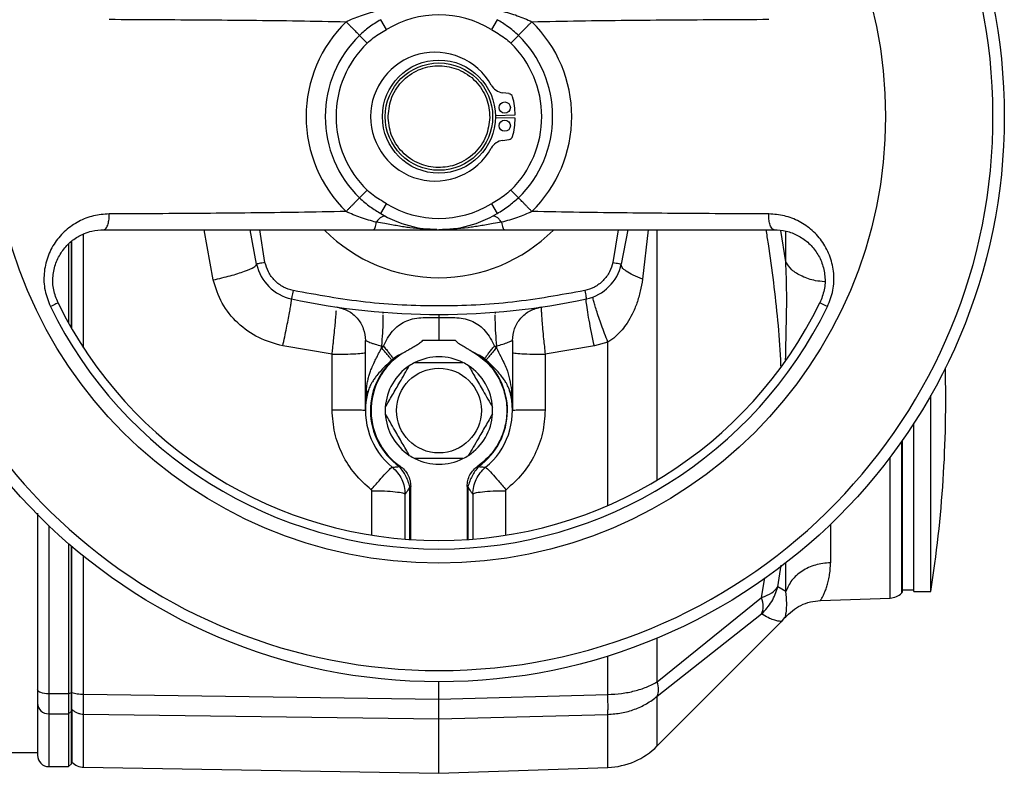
# Model space of a CAD drawing. Header units: millimetres. Extents: x 708 to 6010, y 131 to 3804.
# Tile 49 of 54: x 5726 to 5900, y 2527 to 2660. Entities that reach past the tile are written whole.
import ezdxf

# ---------------------------------------------------------------- set-up
doc = ezdxf.new("R2010")
doc.units = ezdxf.units.MM

msp = doc.modelspace()

# ---------------------------------------------------------------- linework, layer by layer
at = {"color": 7, "linetype": 'Continuous', "lineweight": 25}
for p, q in [((5790.57, 2658.15), (5789.54, 2659.86)), ((5810.12, 2659.86), (5809.1, 2658.15)), ((5787.11, 2655.72), (5785.77, 2657.08)), ((5813.89, 2657.08), (5812.55, 2655.72)), ((5812.24, 2646.78), (5811.09, 2646.93)), ((5809.83, 2642.94), (5813.33, 2643.01)), ((5813.33, 2642.41), (5809.83, 2642.49)), ((5811.09, 2638.5), (5812.24, 2638.65)), ((5785.77, 2628.34), (5787.11, 2629.71)), ((5812.55, 2629.71), (5813.89, 2628.34)), ((5789.54, 2625.57), (5790.57, 2627.28)), ((5809.1, 2627.28), (5810.12, 2625.57)), ((5767.59, 2616.62), (5766.45, 2622.69)), ((5833.22, 2622.69), (5832.08, 2616.62)), ((5734.33, 2620.19), (5734.33, 2606.18)), ((5734.83, 2605.3), (5734.83, 2620.66)), ((5789.84, 2608.11), (5789.88, 2607.89)), ((5809.82, 2608.11), (5809.78, 2607.89)), ((5780.94, 2600.66), (5772.21, 2602.14)), ((5786.83, 2590.71), (5786.83, 2603.1)), ((5789.67, 2602.13), (5790.03, 2602.11)), ((5789.67, 2601.81), (5789.67, 2602.13)), ((5789.67, 2601.81), (5790.03, 2602.11)), ((5796.98, 2603.14), (5799.83, 2603.14)), ((5799.83, 2603.14), (5802.69, 2603.14)), ((5809.64, 2602.11), (5809.99, 2602.13)), ((5809.99, 2601.81), (5809.64, 2602.11)), ((5809.99, 2602.13), (5809.99, 2601.81)), ((5812.83, 2603.1), (5812.83, 2590.71)), ((5827.32, 2602.14), (5818.62, 2600.67)), ((5829.71, 2602.82), (5827.32, 2602.14)), ((5780.94, 2590.79), (5780.94, 2600.66)), ((5792.7, 2600.52), (5791.77, 2599.89)), ((5792.7, 2600.52), (5793.96, 2601.18)), ((5805.7, 2601.18), (5806.96, 2600.52)), ((5807.9, 2599.89), (5806.96, 2600.52)), ((5818.62, 2600.67), (5818.62, 2590.79)), ((5791.49, 2599.64), (5791.77, 2599.89)), ((5807.9, 2599.89), (5808.18, 2599.64)), ((5786.83, 2590.71), (5787, 2594.31)), ((5812.67, 2594.31), (5812.54, 2593.46)), ((5812.83, 2590.71), (5812.67, 2594.31)), ((5886.83, 2592.71), (5886.83, 2593.41)), ((5886.83, 2558.71), (5886.83, 2592.71)), ((5883.83, 2558.71), (5883.83, 2588.46)), ((5881.83, 2558.61), (5881.83, 2585.48)), ((5792.85, 2580.8), (5792.96, 2580.88)), ((5806.71, 2580.88), (5806.81, 2580.8)), ((5793.83, 2567.95), (5793.83, 2575.89)), ((5794.83, 2577.28), (5794.71, 2577.22)), ((5794.83, 2567.88), (5794.83, 2577.28)), ((5804.95, 2577.22), (5804.83, 2577.28)), ((5804.83, 2577.28), (5804.83, 2567.88)), ((5805.83, 2575.89), (5805.83, 2567.95)), ((5734.33, 2567.15), (5734.33, 2540.6)), ((5734.83, 2540.77), (5734.83, 2566.72)), ((5861.17, 2558.67), (5859.8, 2559.53)), ((5881.68, 2558.45), (5881.83, 2558.61)), ((5881.83, 2558.96), (5883.83, 2558.96)), ((5883.83, 2558.71), (5886.83, 2558.71)), ((5838.45, 2542.72), (5856.91, 2557.64)), ((5867.3, 2557.1), (5879.62, 2557.53)), ((5838.45, 2540.18), (5856.91, 2554.73)), ((5838.45, 2531.37), (5860.45, 2553.37)), ((5860.43, 2553.35), (5861, 2554.09)), ((5799.83, 2539.66), (5799.83, 2542.71)), ((5734.33, 2540.6), (5730.83, 2540.6)), ((5730.83, 2540.6), (5730.83, 2537.06)), ((5734.83, 2540.77), (5734.33, 2540.6)), ((5734.33, 2540.6), (5734.33, 2537.06)), ((5734.83, 2540.87), (5734.9, 2540.85)), ((5734.83, 2537.53), (5734.83, 2540.77)), ((5736.99, 2540.53), (5799.83, 2539.66)), ((5799.83, 2539.66), (5829.71, 2540.49)), ((5734.33, 2537.06), (5734.83, 2537.53)), ((5734.83, 2537.89), (5734.9, 2537.83)), ((5734.83, 2537.89), (5734.9, 2537.83)), ((5734.83, 2528.21), (5734.83, 2537.53)), ((5730.83, 2537.06), (5734.33, 2537.06)), ((5734.33, 2537.06), (5734.33, 2527.71)), ((5736.99, 2536.99), (5799.83, 2536.14)), ((5736.99, 2527.62), (5736.99, 2536.99)), ((5799.83, 2536.14), (5829.71, 2536.95)), ((5720.83, 2530.21), (5728.83, 2530.21)), ((5730.83, 2527.71), (5734.33, 2527.71)), ((5734.33, 2527.71), (5734.83, 2528.21)), ((5734.83, 2528.59), (5734.9, 2528.52)), ((5736.99, 2527.62), (5799.83, 2526.53)), ((5799.83, 2526.53), (5829.71, 2527.57))]:
    msp.add_line(p, q, dxfattribs=at)
at = {"color": 8, "linetype": 'Continuous', "lineweight": 25}
for p, q in [((5736.99, 2601.78), (5736.99, 2622)), ((5759.9, 2613.83), (5758.31, 2622.71)), ((5769.05, 2616.93), (5768.13, 2622.71)), ((5831.53, 2622.71), (5830.61, 2616.93)), ((5836.82, 2622.71), (5835.85, 2613.96)), ((5838.45, 2578.42), (5838.45, 2622.74)), ((5861.17, 2617.05), (5860.32, 2622.57)), ((5861.17, 2617.05), (5861.17, 2622.5)), ((5829.71, 2573.92), (5829.71, 2602.82)), ((5881.68, 2558.45), (5881.68, 2585.26)), ((5879.62, 2557.53), (5879.62, 2582.44)), ((5787.94, 2568.66), (5787.94, 2576.53)), ((5794.71, 2567.89), (5794.71, 2577.22)), ((5804.95, 2577.22), (5804.95, 2567.89)), ((5811.62, 2576.53), (5811.62, 2568.65)), ((5869.08, 2570.57), (5869.08, 2563.79)), ((5730.83, 2570.33), (5730.83, 2540.6)), ((5734.9, 2540.85), (5734.9, 2566.66)), ((5736.99, 2540.53), (5736.99, 2564.93)), ((5861.17, 2558.67), (5861.17, 2563.73)), ((5859.8, 2559.53), (5860.39, 2563.36)), ((5856.91, 2557.64), (5857.46, 2561.13)), ((5838.45, 2542.72), (5838.45, 2550.47)), ((5829.71, 2540.49), (5829.71, 2547.28)), ((5838.45, 2531.37), (5838.45, 2540.18)), ((5730.83, 2537.06), (5730.83, 2527.71)), ((5829.71, 2527.57), (5829.71, 2536.95))]:
    msp.add_line(p, q, dxfattribs=at)
at = {"color": 7, "linetype": 'Continuous', "lineweight": 25, "flags": 128}
for points in [[(5769.05, 2616.93), (5768.77, 2616.87), (5768.49, 2616.81), (5768.24, 2616.76), (5768.02, 2616.71), (5767.83, 2616.67), (5767.7, 2616.65), (5767.61, 2616.63), (5767.59, 2616.62)], [(5830.61, 2616.93), (5830.9, 2616.87), (5831.17, 2616.81), (5831.43, 2616.76), (5831.65, 2616.71), (5831.83, 2616.67), (5831.97, 2616.65), (5832.05, 2616.63), (5832.08, 2616.62)], [(5774.05, 2611.93), (5773.99, 2611.65), (5773.93, 2611.37), (5773.88, 2611.12), (5773.83, 2610.9), (5773.79, 2610.72), (5773.76, 2610.58), (5773.75, 2610.5), (5773.74, 2610.47)], [(5825.61, 2611.93), (5825.67, 2611.65), (5825.73, 2611.37), (5825.79, 2611.12), (5825.83, 2610.9), (5825.87, 2610.72), (5825.9, 2610.58), (5825.92, 2610.5), (5825.92, 2610.47)], [(5732.46, 2609.76), (5732.44, 2609.75), (5732.37, 2609.71), (5732.25, 2609.66), (5732.09, 2609.58), (5731.89, 2609.48), (5731.66, 2609.37), (5731.39, 2609.24), (5731.11, 2609.1)], [(5868.56, 2609.1), (5868.27, 2609.24), (5868.01, 2609.37), (5867.77, 2609.48), (5867.57, 2609.58), (5867.41, 2609.66), (5867.3, 2609.71), (5867.23, 2609.75), (5867.2, 2609.76)], [(5730.83, 2540.6), (5730.44, 2540.61), (5730.07, 2540.65), (5729.72, 2540.72), (5729.42, 2540.8), (5729.17, 2540.91), (5728.98, 2541.03), (5728.87, 2541.16), (5728.83, 2541.29)]]:
    msp.add_lwpolyline(points, dxfattribs=at)
at = {"color": 7, "linetype": 'Continuous', "lineweight": 25}
for centre, radius in [((5799.83, 2642.71), 100), ((5799.83, 2642.71), 79), ((5799.83, 2642.71), 10), ((5799.83, 2642.71), 9.5), ((5811.47, 2644.31), 1), ((5811.47, 2641.11), 1), ((5799.83, 2590.71), 7.5)]:
    msp.add_circle(centre, radius, dxfattribs=at)
for centre, radius, start, end in [((5799.83, 2642.71), 98, 270, 176.3389), ((5799.83, 2642.71), 23.49, 134.3778, 225.6222), ((5799.83, 2642.71), 18, 59.0269, 120.9731), ((5799.83, 2642.71), 23.49, 314.3778, 45.6222), ((5799.83, 2642.71), 20.11, 134.3778, 225.6222), ((5799.83, 2642.71), 20.11, 314.3778, 45.6222), ((5799.83, 2642.71), 18.19, 134.3778, 225.6222), ((5799.83, 2642.71), 18.19, 314.3778, 45.6222), ((5799.14, 2642.71), 11.4, 29.246, 330.754), ((5811.44, 2649.6), 2.7, 209.246, 262.5), ((5812.14, 2646.03), 0.75, 15.0893, 82.5), ((5799.83, 2642.71), 13.5, 1.2733, 15.0893), ((5799.83, 2642.71), 13.5, 344.9107, 358.7267), ((5811.44, 2635.82), 2.7, 97.5, 150.754), ((5812.14, 2639.4), 0.75, 277.5, 344.9107), ((5799.83, 2642.71), 98, 183.6611, 270), ((5799.83, 2642.71), 18, 239.0269, 300.9731), ((5799.83, 2642.71), 20, 239.0269, 300.9731), ((5799.83, 2642.71), 28.5, 224.9141, 315.101), ((5775.41, 2618.29), 8, 192.0485, 257.9515), ((5824.25, 2618.29), 8, 282.0485, 347.9515), ((5799.83, 2642.71), 76.51, 206.0652, 333.9348), ((5799.83, 2642.71), 75, 206.0652, 333.9348), ((5799.83, 2732.71), 125, 257.9515, 282.0485), ((5799.83, 2590.71), 12.12, 126.015, 234.8376), ((5799.83, 2590.71), 12, 119.2847, 235.0574), ((5799.83, 2590.71), 9.5, 63.4746, 116.5254), ((5799.83, 2590.71), 12.12, 305.1624, 53.985), ((5799.83, 2590.71), 9.5, 123.4746, 176.5254), ((5799.83, 2590.71), 9.5, 116.5254, 123.4746), ((5799.83, 2590.71), 9.5, 56.5254, 63.4746), ((5799.83, 2590.71), 9.5, 3.4746, 56.5254), ((5669.48, 2592.71), 220, 351.1096, 1.4432), ((5799.83, 2590.71), 13, 167.8046, 230.5491), ((5799.83, 2590.71), 13, 309.4509, 12.1954), ((5799.83, 2590.71), 9.5, 176.5254, 183.4746), ((5799.83, 2590.71), 9.5, 183.4746, 236.5254), ((5799.83, 2590.71), 9.5, 303.4746, 356.5254), ((5799.83, 2590.71), 9.5, 356.5254, 3.4746), ((5799.83, 2590.71), 9.5, 236.5254, 243.4746), ((5799.83, 2590.71), 9.5, 296.5254, 303.4746), ((5799.83, 2590.71), 9.5, 243.4746, 296.5254), ((5879.52, 2560.53), 3, 272, 316), ((5730.77, 2539), 1.94, 181.9008, 271.7824), ((5829.26, 2540.56), 13, 272, 315), ((5730.83, 2529.71), 2, 180, 270), ((5737.04, 2530.62), 3, 224.5154, 269.0249)]:
    msp.add_arc(centre, radius, start, end, dxfattribs=at)
for points, knots in [([(5783.4, 2659.51), (5784.25, 2659.88), (5786.02, 2660.67), (5787.82, 2661.15), (5788.75, 2661.4)], [0, 0, 0, 0, 0.479999, 1, 1, 1, 1]), ([(5810.91, 2661.4), (5811.84, 2661.15), (5813.64, 2660.67), (5815.41, 2659.89), (5816.26, 2659.51)], [0, 0, 0, 0, 0.517755, 1, 1, 1, 1]), ([(5741.5, 2659.93), (5744.31, 2659.92), (5749.93, 2659.89), (5758.27, 2659.84), (5766.61, 2659.77), (5774.92, 2659.67), (5780.59, 2659.56), (5783.4, 2659.51)], [0, 0, 0, 0, 0.203448, 0.406084, 0.601199, 0.802061, 1, 1, 1, 1]), ([(5783.4, 2659.51), (5783.52, 2659.39), (5783.75, 2659.15), (5784.12, 2658.77), (5784.49, 2658.4), (5784.84, 2658.04), (5785.16, 2657.71), (5785.43, 2657.44), (5785.64, 2657.22), (5785.73, 2657.13), (5785.77, 2657.08)], [0, 0, 0, 0, 0.125007, 0.250006, 0.375004, 0.499997, 0.625005, 0.75, 0.875001, 1, 1, 1, 1]), ([(5789.54, 2659.86), (5789.19, 2659.65), (5788.49, 2659.22), (5787.2, 2658.35), (5786.33, 2657.58), (5785.77, 2657.08)], [0, 0, 0, 0, 0.263614, 0.527313, 1, 1, 1, 1]), ([(5813.89, 2657.08), (5813.59, 2657.37), (5812.98, 2657.93), (5811.72, 2658.87), (5810.75, 2659.48), (5810.12, 2659.86)], [0, 0, 0, 0, 0.2644279, 0.5286945, 1, 1, 1, 1]), ([(5813.89, 2657.08), (5813.94, 2657.13), (5814.02, 2657.22), (5814.24, 2657.44), (5814.51, 2657.71), (5814.83, 2658.04), (5815.18, 2658.4), (5815.54, 2658.77), (5815.91, 2659.15), (5816.15, 2659.39), (5816.26, 2659.51)], [0, 0, 0, 0, 0.124997, 0.250002, 0.374998, 0.500002, 0.624995, 0.749993, 0.874992, 1, 1, 1, 1]), ([(5816.26, 2659.51), (5819.08, 2659.56), (5824.75, 2659.67), (5833.05, 2659.77), (5841.39, 2659.84), (5849.73, 2659.89), (5855.35, 2659.92), (5858.17, 2659.93)], [0, 0, 0, 0, 0.19784, 0.39869, 0.593832, 0.79651, 1, 1, 1, 1]), ([(5787.11, 2655.72), (5787.47, 2656.03), (5788.19, 2656.66), (5789.38, 2657.43), (5790.17, 2657.91), (5790.57, 2658.15)], [0, 0, 0, 0, 0.341468, 0.670299, 1, 1, 1, 1]), ([(5809.1, 2658.15), (5809.51, 2657.9), (5810.31, 2657.41), (5811.5, 2656.64), (5812.2, 2656.02), (5812.55, 2655.72)], [0, 0, 0, 0, 0.340603, 0.668895, 1, 1, 1, 1]), ([(5790.83, 2642.86), (5790.97, 2643.99), (5791.19, 2645.73), (5792.34, 2647.81), (5793.53, 2649.23), (5794.99, 2650.37), (5797.1, 2651.43), (5799.98, 2651.93), (5802.85, 2651.33), (5804.92, 2650.21), (5806.35, 2649.02), (5807.48, 2647.56), (5808.57, 2645.45), (5808.73, 2643.7), (5808.83, 2642.57)], [0, 0, 0, 0, 0.11973, 0.184181, 0.250001, 0.315821, 0.380271, 0.5, 0.619727, 0.684179, 0.75, 0.815818, 0.880272, 1, 1, 1, 1]), ([(5808.83, 2642.57), (5808.69, 2641.44), (5808.48, 2639.7), (5807.32, 2637.62), (5806.14, 2636.2), (5804.68, 2635.06), (5802.56, 2634), (5799.68, 2633.5), (5796.82, 2634.1), (5794.74, 2635.22), (5793.32, 2636.41), (5792.18, 2637.87), (5791.09, 2639.98), (5790.93, 2641.73), (5790.83, 2642.86)], [0, 0, 0, 0, 0.119728, 0.18418, 0.25, 0.315819, 0.380271, 0.5, 0.619728, 0.68418, 0.75, 0.81582, 0.880273, 1, 1, 1, 1]), ([(5785.77, 2628.34), (5785.73, 2628.3), (5785.64, 2628.21), (5785.43, 2627.99), (5785.16, 2627.72), (5784.84, 2627.39), (5784.49, 2627.03), (5784.12, 2626.66), (5783.75, 2626.28), (5783.52, 2626.04), (5783.4, 2625.92)], [0, 0, 0, 0, 0.124999, 0.25, 0.374995, 0.500003, 0.624996, 0.749993, 0.875002, 1, 1, 1, 1]), ([(5785.77, 2628.34), (5786.08, 2628.06), (5786.69, 2627.49), (5787.95, 2626.56), (5788.92, 2625.95), (5789.54, 2625.57)], [0, 0, 0, 0, 0.264436, 0.528695, 1, 1, 1, 1]), ([(5790.57, 2627.28), (5790.16, 2627.53), (5789.35, 2628.02), (5788.16, 2628.79), (5787.46, 2629.4), (5787.11, 2629.71)], [0, 0, 0, 0, 0.340601, 0.668897, 1, 1, 1, 1]), ([(5812.55, 2629.71), (5812.19, 2629.39), (5811.48, 2628.77), (5810.29, 2628), (5809.49, 2627.52), (5809.1, 2627.28)], [0, 0, 0, 0, 0.341484, 0.670309, 1, 1, 1, 1]), ([(5810.12, 2625.57), (5810.47, 2625.78), (5811.17, 2626.21), (5812.46, 2627.08), (5813.33, 2627.85), (5813.89, 2628.34)], [0, 0, 0, 0, 0.263614, 0.527317, 1, 1, 1, 1]), ([(5816.26, 2625.92), (5816.15, 2626.04), (5815.91, 2626.28), (5815.54, 2626.66), (5815.18, 2627.03), (5814.83, 2627.39), (5814.51, 2627.72), (5814.24, 2627.99), (5814.02, 2628.21), (5813.94, 2628.3), (5813.89, 2628.34)], [0, 0, 0, 0, 0.124998, 0.250007, 0.375005, 0.499998, 0.625003, 0.749998, 0.875003, 1, 1, 1, 1]), ([(5741.5, 2625.5), (5740.56, 2625.43), (5738.7, 2625.29), (5736.08, 2624.25), (5733.75, 2622.66), (5731.85, 2620.51), (5730.51, 2617.9), (5729.88, 2614.99), (5729.99, 2611.93), (5730.73, 2610.04), (5731.11, 2609.1)], [0, 0, 0, 0, 0.125083, 0.250171, 0.374937, 0.499951, 0.625112, 0.750232, 0.875226, 1, 1, 1, 1]), ([(5740.54, 2622.71), (5740.7, 2622.77), (5741, 2622.88), (5741.32, 2623.64), (5741.5, 2624.56), (5741.5, 2625.18), (5741.5, 2625.5)], [0, 0, 0, 0, 0.279566, 0.559126, 0.779562, 1, 1, 1, 1]), ([(5783.4, 2625.92), (5780.59, 2625.87), (5774.92, 2625.76), (5766.61, 2625.66), (5758.27, 2625.59), (5749.93, 2625.53), (5744.31, 2625.51), (5741.5, 2625.5)], [0, 0, 0, 0, 0.19784, 0.39869, 0.593832, 0.796509, 1, 1, 1, 1]), ([(5788.75, 2624.03), (5787.82, 2624.28), (5786.02, 2624.76), (5784.26, 2625.54), (5783.4, 2625.92)], [0, 0, 0, 0, 0.517755, 1, 1, 1, 1]), ([(5790.44, 2625.06), (5790.33, 2625.09), (5790.11, 2625.15), (5789.68, 2624.97), (5789.2, 2624.6), (5788.9, 2624.22), (5788.75, 2624.03)], [0, 0, 0, 0, 0.250001, 0.500002, 0.750001, 1, 1, 1, 1]), ([(5810.91, 2624.03), (5810.76, 2624.22), (5810.46, 2624.6), (5809.99, 2624.97), (5809.55, 2625.15), (5809.34, 2625.09), (5809.23, 2625.06)], [0, 0, 0, 0, 0.249994, 0.499998, 0.749999, 1, 1, 1, 1]), ([(5816.26, 2625.92), (5815.41, 2625.54), (5813.64, 2624.76), (5811.85, 2624.28), (5810.91, 2624.03)], [0, 0, 0, 0, 0.479999, 1, 1, 1, 1]), ([(5858.17, 2625.5), (5855.35, 2625.51), (5849.73, 2625.53), (5841.39, 2625.59), (5833.06, 2625.66), (5824.75, 2625.76), (5819.08, 2625.87), (5816.26, 2625.92)], [0, 0, 0, 0, 0.2034477, 0.4060836, 0.6011987, 0.8020612, 1, 1, 1, 1]), ([(5868.56, 2609.1), (5868.93, 2610.05), (5869.68, 2611.95), (5869.78, 2615.01), (5869.15, 2617.91), (5867.81, 2620.51), (5865.91, 2622.66), (5863.58, 2624.25), (5860.96, 2625.29), (5859.1, 2625.43), (5858.17, 2625.5)], [0, 0, 0, 0, 0.12579, 0.250554, 0.375274, 0.500404, 0.62521, 0.749921, 0.875154, 1, 1, 1, 1]), ([(5859.12, 2622.71), (5858.97, 2622.77), (5858.67, 2622.88), (5858.34, 2623.64), (5858.17, 2624.56), (5858.17, 2625.18), (5858.17, 2625.5)], [0, 0, 0, 0, 0.279566, 0.559125, 0.779561, 1, 1, 1, 1]), ([(5788.24, 2622.71), (5788.29, 2622.73), (5788.39, 2622.77), (5788.54, 2623.05), (5788.66, 2623.46), (5788.72, 2623.84), (5788.75, 2624.03)], [0, 0, 0, 0, 0.249997, 0.499994, 0.750003, 1, 1, 1, 1]), ([(5810.91, 2624.03), (5810.42, 2623.96), (5809.54, 2623.82), (5808.27, 2623.58), (5807.13, 2623.38), (5806.04, 2623.2), (5803.62, 2622.86), (5801.55, 2622.78), (5799.83, 2622.71)], [0, 0, 0, 0, 0.135509, 0.244232, 0.345854, 0.44366, 0.538866, 1, 1, 1, 1]), ([(5810.91, 2624.03), (5810.94, 2623.84), (5811, 2623.46), (5811.12, 2623.05), (5811.27, 2622.77), (5811.37, 2622.73), (5811.43, 2622.71)], [0, 0, 0, 0, 0.249997, 0.500005, 0.750002, 1, 1, 1, 1]), ([(5732.46, 2609.76), (5732.16, 2610.52), (5731.55, 2612.05), (5731.48, 2614.52), (5732, 2616.84), (5733.07, 2618.89), (5734.56, 2620.55), (5735.99, 2621.53), (5737.29, 2622.13), (5738.66, 2622.59), (5739.83, 2622.67), (5740.54, 2622.71)], [0, 0, 0, 0, 0.123447, 0.250796, 0.375639, 0.500334, 0.625642, 0.750387, 0.797184, 0.875399, 1, 1, 1, 1]), ([(5740.54, 2622.71), (5743.25, 2622.71), (5748.58, 2622.71), (5756.44, 2622.71), (5764.36, 2622.71), (5772.22, 2622.71), (5780.22, 2622.71), (5785.54, 2622.71), (5788.24, 2622.71)], [0, 0, 0, 0, 0.172253, 0.340106, 0.499856, 0.674947, 0.835507, 1, 1, 1, 1]), ([(5788.24, 2622.71), (5789.23, 2622.71), (5791.23, 2622.71), (5795.16, 2622.71), (5797.97, 2622.71), (5799.83, 2622.71)], [0, 0, 0, 0, 0.248732, 0.500383, 1, 1, 1, 1]), ([(5799.83, 2622.71), (5801.7, 2622.71), (5804.5, 2622.71), (5808.43, 2622.71), (5810.43, 2622.71), (5811.43, 2622.71)], [0, 0, 0, 0, 0.499625, 0.750643, 1, 1, 1, 1]), ([(5811.43, 2622.71), (5814.12, 2622.71), (5819.44, 2622.71), (5827.44, 2622.71), (5835.3, 2622.71), (5843.23, 2622.71), (5851.09, 2622.71), (5856.42, 2622.71), (5859.12, 2622.71)], [0, 0, 0, 0, 0.1644834, 0.3250433, 0.5001449, 0.6598855, 0.8277415, 1, 1, 1, 1]), ([(5859.12, 2622.71), (5859.84, 2622.66), (5861.28, 2622.56), (5863.31, 2621.77), (5865.12, 2620.55), (5866.61, 2618.88), (5867.67, 2616.83), (5868.19, 2614.5), (5868.11, 2612.04), (5867.5, 2610.51), (5867.2, 2609.76)], [0, 0, 0, 0, 0.125165, 0.250154, 0.374897, 0.500024, 0.625197, 0.750295, 0.877069, 1, 1, 1, 1]), ([(5759.9, 2613.83), (5760.93, 2614.07), (5763, 2614.54), (5765.56, 2615.35), (5767.32, 2616.11), (5767.5, 2616.45), (5767.59, 2616.62)], [0, 0, 0, 0, 0.249999, 0.499999, 0.75, 1, 1, 1, 1]), ([(5774.05, 2611.93), (5773.47, 2612.11), (5772.27, 2612.47), (5770.75, 2613.64), (5769.59, 2615.15), (5769.23, 2616.35), (5769.05, 2616.93)], [0, 0, 0, 0, 0.2447602, 0.5000054, 0.7552449, 1, 1, 1, 1]), ([(5830.61, 2616.93), (5830.44, 2616.35), (5830.08, 2615.15), (5828.91, 2613.64), (5827.4, 2612.47), (5826.2, 2612.11), (5825.61, 2611.93)], [0, 0, 0, 0, 0.2447549, 0.4999944, 0.7552362, 1, 1, 1, 1]), ([(5835.85, 2613.96), (5835.27, 2614.19), (5834.12, 2614.64), (5832.9, 2615.35), (5832.13, 2616.04), (5832.09, 2616.43), (5832.08, 2616.62)], [0, 0, 0, 0, 0.25, 0.500002, 0.750002, 1, 1, 1, 1]), ([(5772.21, 2602.14), (5770.75, 2602.56), (5767.85, 2603.39), (5764.15, 2606.07), (5761.26, 2609.58), (5760.35, 2612.42), (5759.9, 2613.83)], [0, 0, 0, 0, 0.251258, 0.502271, 0.752321, 1, 1, 1, 1]), ([(5835.85, 2613.96), (5835.73, 2613.25), (5835.49, 2611.81), (5834.88, 2609.74), (5834.09, 2607.85), (5833.19, 2606.27), (5832.21, 2604.93), (5831.11, 2603.76), (5830.18, 2603.13), (5829.71, 2602.82)], [0, 0, 0, 0, 0.16543, 0.333228, 0.497056, 0.637238, 0.749974, 0.875441, 1, 1, 1, 1]), ([(5825.61, 2611.93), (5821.36, 2611.16), (5812.84, 2609.61), (5799.83, 2609.02), (5786.82, 2609.61), (5778.3, 2611.16), (5774.05, 2611.93)], [0, 0, 0, 0, 0.2493075, 0.5, 0.7506925, 1, 1, 1, 1]), ([(5829.71, 2602.82), (5829.52, 2603.32), (5829.13, 2604.33), (5828.59, 2605.82), (5828.1, 2607.2), (5827.69, 2608.42), (5827.38, 2609.43), (5827.17, 2610.2), (5827.07, 2610.7), (5827.11, 2610.78), (5827.12, 2610.82)], [0, 0, 0, 0, 0.124737, 0.249992, 0.375064, 0.5, 0.624937, 0.750007, 0.875263, 1, 1, 1, 1]), ([(5772.21, 2602.14), (5772.32, 2602.68), (5772.55, 2603.74), (5772.87, 2605.3), (5773.16, 2606.74), (5773.4, 2608.02), (5773.58, 2609.07), (5773.71, 2609.86), (5773.77, 2610.36), (5773.75, 2610.43), (5773.74, 2610.47)], [0, 0, 0, 0, 0.1248888, 0.2502942, 0.375491, 0.5006155, 0.6258754, 0.7509048, 0.875452, 1, 1, 1, 1]), ([(5781.7, 2609.04), (5782.4, 2608.86), (5783.79, 2608.51), (5785.46, 2607.1), (5786.61, 2605.24), (5786.76, 2603.81), (5786.83, 2603.1)], [0, 0, 0, 0, 0.250001, 0.499999, 0.750002, 1, 1, 1, 1]), ([(5812.83, 2603.1), (5812.91, 2603.81), (5813.05, 2605.24), (5814.21, 2607.1), (5815.88, 2608.51), (5817.27, 2608.86), (5817.96, 2609.04)], [0, 0, 0, 0, 0.249998, 0.500003, 0.749999, 1, 1, 1, 1]), ([(5827.32, 2602.14), (5827.15, 2602.94), (5826.81, 2604.52), (5826.38, 2606.75), (5826.05, 2608.69), (5825.85, 2610.15), (5825.9, 2610.36), (5825.92, 2610.47)], [0, 0, 0, 0, 0.186655, 0.373638, 0.560318, 0.780235, 1, 1, 1, 1]), ([(5790.03, 2602.11), (5790.26, 2602.59), (5790.73, 2603.55), (5791.62, 2604.79), (5792.64, 2605.79), (5793.81, 2606.5), (5795.14, 2606.95), (5797.13, 2607.24), (5798.75, 2607.19), (5799.83, 2607.16)], [0, 0, 0, 0, 0.124941, 0.250117, 0.375356, 0.500542, 0.625719, 0.750862, 1, 1, 1, 1]), ([(5799.83, 2607.71), (5799.83, 2607.68), (5799.83, 2607.62), (5799.83, 2607.29), (5799.83, 2607.16)], [0, 0, 0, 0, 0.605091, 1, 1, 1, 1]), ([(5799.83, 2607.16), (5800.91, 2607.19), (5802.54, 2607.24), (5804.52, 2606.95), (5805.86, 2606.5), (5807.03, 2605.79), (5808.05, 2604.79), (5808.94, 2603.55), (5809.4, 2602.59), (5809.64, 2602.11)], [0, 0, 0, 0, 0.249137, 0.374281, 0.499459, 0.624644, 0.749883, 0.875059, 1, 1, 1, 1]), ([(5799.83, 2607.16), (5799.83, 2606.95), (5799.83, 2606.54), (5799.83, 2605.56), (5799.83, 2604.41), (5799.83, 2603.58), (5799.83, 2603.14)], [0, 0, 0, 0, 0.253972, 0.500021, 0.734732, 1, 1, 1, 1]), ([(5786.83, 2603.1), (5786.87, 2603.08), (5786.95, 2603.05), (5787.48, 2602.82), (5787.94, 2602.65), (5788.25, 2602.54), (5788.75, 2602.38), (5789.28, 2602.24), (5789.67, 2602.13)], [0, 0, 0, 0, 0.235185, 0.47895, 0.619318, 0.645385, 0.736073, 1, 1, 1, 1]), ([(5790.03, 2602.11), (5790.2, 2601.9), (5790.53, 2601.49), (5791, 2600.9), (5791.42, 2600.35), (5791.65, 2600.04), (5791.77, 2599.89)], [0, 0, 0, 0, 0.250007, 0.500007, 0.750009, 1, 1, 1, 1]), ([(5793.96, 2601.18), (5794.14, 2601.29), (5794.56, 2601.53), (5795.15, 2601.87), (5795.78, 2602.24), (5796.4, 2602.61), (5796.79, 2602.96), (5796.98, 2603.14)], [0, 0, 0, 0, 0.174393, 0.401987, 0.570566, 0.782378, 1, 1, 1, 1]), ([(5802.69, 2603.14), (5802.93, 2602.92), (5803.42, 2602.49), (5804.25, 2602.03), (5805, 2601.59), (5805.48, 2601.31), (5805.7, 2601.18)], [0, 0, 0, 0, 0.275006, 0.539628, 0.787142, 1, 1, 1, 1]), ([(5807.9, 2599.89), (5808.01, 2600.04), (5808.24, 2600.35), (5808.67, 2600.9), (5809.14, 2601.49), (5809.47, 2601.9), (5809.64, 2602.11)], [0, 0, 0, 0, 0.249991, 0.499998, 0.749993, 1, 1, 1, 1]), ([(5809.99, 2602.13), (5810.38, 2602.24), (5810.96, 2602.39), (5811.46, 2602.56), (5811.77, 2602.67), (5812.19, 2602.83), (5812.71, 2603.05), (5812.79, 2603.08), (5812.83, 2603.1)], [0, 0, 0, 0, 0.263929, 0.380607, 0.393813, 0.521046, 0.764813, 1, 1, 1, 1]), ([(5780.94, 2600.66), (5781.71, 2600.67), (5783.26, 2600.68), (5785.21, 2600.75), (5786.57, 2600.86), (5786.74, 2600.94), (5786.83, 2600.98)], [0, 0, 0, 0, 0.249998, 0.499998, 0.750001, 1, 1, 1, 1]), ([(5787, 2594.31), (5787.03, 2594.58), (5787.09, 2595.15), (5787.23, 2595.98), (5787.42, 2596.77), (5787.66, 2597.53), (5787.88, 2598.08), (5788.04, 2598.46), (5788.14, 2598.68), (5788.25, 2598.93), (5788.46, 2599.38), (5788.77, 2600), (5789.21, 2600.87), (5789.51, 2601.47), (5789.67, 2601.81)], [0, 0, 0, 0, 0.104454, 0.215015, 0.318397, 0.41673, 0.519312, 0.543924, 0.573495, 0.60803, 0.647532, 0.758366, 0.862867, 1, 1, 1, 1]), ([(5791.49, 2599.64), (5791.37, 2599.79), (5791.13, 2600.09), (5790.68, 2600.63), (5790.2, 2601.2), (5789.85, 2601.61), (5789.67, 2601.81)], [0, 0, 0, 0, 0.24942, 0.499989, 0.750569, 1, 1, 1, 1]), ([(5805.7, 2601.18), (5806.55, 2600.62), (5808.24, 2599.5), (5810.14, 2597.09), (5811.41, 2594.32), (5811.94, 2591.31), (5811.71, 2588.26), (5810.72, 2585.38), (5809.06, 2582.8), (5807.49, 2581.52), (5806.71, 2580.88)], [0, 0, 0, 0, 0.124999, 0.249999, 0.374998, 0.499998, 0.625, 0.749999, 0.874999, 1, 1, 1, 1]), ([(5809.99, 2601.81), (5809.82, 2601.61), (5809.47, 2601.2), (5808.98, 2600.63), (5808.53, 2600.09), (5808.3, 2599.79), (5808.18, 2599.64)], [0, 0, 0, 0, 0.2494317, 0.5000128, 0.7505836, 1, 1, 1, 1]), ([(5809.99, 2601.81), (5810.24, 2601.3), (5810.86, 2600.06), (5812.11, 2597.66), (5812.45, 2595.6), (5812.67, 2594.31)], [0, 0, 0, 0, 0.205835, 0.500627, 1, 1, 1, 1]), ([(5812.83, 2600.98), (5812.92, 2600.94), (5813.09, 2600.86), (5814.42, 2600.76), (5816.33, 2600.68), (5817.86, 2600.67), (5818.62, 2600.67)], [0, 0, 0, 0, 0.25, 0.5, 0.749999, 1, 1, 1, 1]), ([(5791.49, 2599.64), (5791.1, 2599.28), (5790.38, 2598.61), (5789.44, 2597.63), (5788.85, 2596.92), (5788.48, 2596.43), (5788.27, 2596.13), (5788.08, 2595.83), (5787.88, 2595.49), (5787.62, 2595), (5787.34, 2594.32), (5787.2, 2593.75), (5787.13, 2593.46)], [0, 0, 0, 0, 0.199124, 0.367431, 0.512654, 0.557444, 0.60592, 0.65812, 0.701026, 0.76559, 0.882746, 1, 1, 1, 1]), ([(5790.35, 2591.29), (5790.76, 2592.01), (5791.61, 2593.47), (5793.05, 2595.96), (5794.03, 2597.67), (5794.59, 2598.64)], [0, 0, 0, 0, 0.297441, 0.60182, 1, 1, 1, 1]), ([(5795.59, 2599.21), (5796.42, 2599.21), (5798.1, 2599.21), (5800.99, 2599.21), (5802.96, 2599.21), (5804.07, 2599.21)], [0, 0, 0, 0, 0.29744, 0.601821, 1, 1, 1, 1]), ([(5805.07, 2598.64), (5805.49, 2597.92), (5806.33, 2596.46), (5807.77, 2593.97), (5808.76, 2592.26), (5809.31, 2591.29)], [0, 0, 0, 0, 0.297441, 0.60182, 1, 1, 1, 1]), ([(5812.54, 2593.46), (5812.52, 2593.55), (5812.47, 2593.75), (5812.39, 2594.05), (5812.29, 2594.36), (5812.1, 2594.86), (5811.81, 2595.47), (5811.37, 2596.17), (5810.69, 2597.1), (5809.64, 2598.28), (5808.66, 2599.19), (5808.18, 2599.64)], [0, 0, 0, 0, 0.037895, 0.079587, 0.125083, 0.168754, 0.298337, 0.397784, 0.500474, 0.750324, 1, 1, 1, 1]), ([(5787, 2594.31), (5787.06, 2594.16), (5787.17, 2593.87), (5787.14, 2593.6), (5787.13, 2593.46)], [0, 0, 0, 0, 0.5000041, 1, 1, 1, 1]), ([(5786.83, 2590.71), (5786.74, 2590.72), (5786.57, 2590.74), (5785.21, 2590.77), (5783.26, 2590.79), (5781.71, 2590.79), (5780.94, 2590.79)], [0, 0, 0, 0, 0.2500005, 0.5000019, 0.7500021, 1, 1, 1, 1]), ([(5787.86, 2576.68), (5786.86, 2577.58), (5784.84, 2579.39), (5782.67, 2582.86), (5781.21, 2586.71), (5781.03, 2589.43), (5780.94, 2590.79)], [0, 0, 0, 0, 0.249098, 0.498799, 0.749153, 1, 1, 1, 1]), ([(5794.59, 2582.79), (5794.18, 2583.51), (5793.34, 2584.97), (5791.89, 2587.46), (5790.91, 2589.17), (5790.35, 2590.14)], [0, 0, 0, 0, 0.297437, 0.601824, 1, 1, 1, 1]), ([(5809.31, 2590.14), (5808.9, 2589.42), (5808.06, 2587.96), (5806.62, 2585.47), (5805.63, 2583.76), (5805.07, 2582.79)], [0, 0, 0, 0, 0.297437, 0.601824, 1, 1, 1, 1]), ([(5818.62, 2590.79), (5818.53, 2589.43), (5818.35, 2586.71), (5816.89, 2582.87), (5814.72, 2579.4), (5812.7, 2577.59), (5811.7, 2576.68)], [0, 0, 0, 0, 0.250688, 0.500968, 0.750718, 1, 1, 1, 1]), ([(5818.62, 2590.79), (5817.86, 2590.79), (5816.33, 2590.79), (5814.42, 2590.77), (5813.09, 2590.74), (5812.92, 2590.72), (5812.83, 2590.71)], [0, 0, 0, 0, 0.250001, 0.500001, 0.75, 1, 1, 1, 1]), ([(5804.07, 2582.21), (5803.24, 2582.21), (5801.56, 2582.21), (5798.68, 2582.21), (5796.71, 2582.21), (5795.59, 2582.21)], [0, 0, 0, 0, 0.29744, 0.601821, 1, 1, 1, 1]), ([(5787.86, 2576.68), (5788.33, 2577.24), (5789.27, 2578.35), (5790.47, 2579.68), (5791.33, 2580.57), (5791.49, 2580.64), (5791.57, 2580.68)], [0, 0, 0, 0, 0.250265, 0.500528, 0.750791, 1, 1, 1, 1]), ([(5791.57, 2580.68), (5791.6, 2580.68), (5791.64, 2580.68), (5791.93, 2580.72), (5792.33, 2580.75), (5792.67, 2580.79), (5792.85, 2580.8)], [0, 0, 0, 0, 0.277046, 0.502279, 0.745208, 1, 1, 1, 1]), ([(5791.57, 2580.68), (5791.91, 2580.36), (5792.57, 2579.74), (5793.28, 2578.55), (5793.75, 2577.26), (5793.8, 2576.34), (5793.83, 2575.89)], [0, 0, 0, 0, 0.25, 0.500004, 0.75, 1, 1, 1, 1]), ([(5794.71, 2577.22), (5794.5, 2577.87), (5794.08, 2579.17), (5793.26, 2580.26), (5792.85, 2580.8)], [0, 0, 0, 0, 0.500007, 1, 1, 1, 1]), ([(5792.96, 2580.88), (5793.23, 2580.66), (5793.79, 2580.22), (5794.39, 2579.34), (5794.77, 2578.34), (5794.81, 2577.64), (5794.83, 2577.28)], [0, 0, 0, 0, 0.249485, 0.499637, 0.74904, 1, 1, 1, 1]), ([(5804.83, 2577.28), (5804.85, 2577.64), (5804.9, 2578.34), (5805.28, 2579.34), (5805.88, 2580.22), (5806.43, 2580.66), (5806.71, 2580.88)], [0, 0, 0, 0, 0.249473, 0.499637, 0.749037, 1, 1, 1, 1]), ([(5806.81, 2580.8), (5806.4, 2580.26), (5805.58, 2579.17), (5805.16, 2577.87), (5804.95, 2577.22)], [0, 0, 0, 0, 0.499993, 1, 1, 1, 1]), ([(5805.83, 2575.89), (5805.86, 2576.34), (5805.92, 2577.26), (5806.39, 2578.55), (5807.09, 2579.74), (5807.76, 2580.36), (5808.09, 2580.68)], [0, 0, 0, 0, 0.249999, 0.499997, 0.75, 1, 1, 1, 1]), ([(5806.81, 2580.8), (5806.99, 2580.79), (5807.34, 2580.75), (5807.75, 2580.71), (5808.03, 2580.68), (5808.07, 2580.68), (5808.09, 2580.68)], [0, 0, 0, 0, 0.255919, 0.499967, 0.750513, 1, 1, 1, 1]), ([(5808.09, 2580.68), (5808.16, 2580.63), (5808.31, 2580.55), (5809.14, 2579.66), (5810.3, 2578.34), (5811.23, 2577.23), (5811.7, 2576.68)], [0, 0, 0, 0, 0.24922, 0.499478, 0.74974, 1, 1, 1, 1]), ([(5787.86, 2576.68), (5787.87, 2576.67), (5787.9, 2576.65), (5787.92, 2576.61), (5787.93, 2576.57), (5787.94, 2576.55), (5787.94, 2576.53)], [0, 0, 0, 0, 0.2587904, 0.5029944, 0.7456101, 1, 1, 1, 1]), ([(5787.94, 2576.53), (5788.71, 2576.52), (5790.26, 2576.5), (5792.21, 2576.35), (5793.57, 2576.14), (5793.74, 2575.97), (5793.83, 2575.89)], [0, 0, 0, 0, 0.249998, 0.499999, 0.749999, 1, 1, 1, 1]), ([(5794.71, 2577.22), (5794.58, 2577.02), (5794.34, 2576.64), (5794.06, 2576.22), (5793.87, 2575.94), (5793.84, 2575.91), (5793.83, 2575.89)], [0, 0, 0, 0, 0.298334, 0.557684, 0.787211, 1, 1, 1, 1]), ([(5805.83, 2575.89), (5805.82, 2575.91), (5805.8, 2575.94), (5805.61, 2576.22), (5805.32, 2576.64), (5805.08, 2577.02), (5804.95, 2577.22)], [0, 0, 0, 0, 0.212796, 0.442331, 0.701674, 1, 1, 1, 1]), ([(5805.83, 2575.89), (5805.92, 2575.97), (5806.09, 2576.14), (5807.42, 2576.35), (5809.33, 2576.5), (5810.86, 2576.52), (5811.62, 2576.53)], [0, 0, 0, 0, 0.25, 0.499999, 0.749999, 1, 1, 1, 1]), ([(5811.62, 2576.53), (5811.62, 2576.55), (5811.63, 2576.57), (5811.64, 2576.62), (5811.66, 2576.65), (5811.68, 2576.67), (5811.7, 2576.68)], [0, 0, 0, 0, 0.254788, 0.49737, 0.741406, 1, 1, 1, 1]), ([(5728.83, 2572.53), (5728.83, 2570.55), (5728.83, 2564.22), (5728.83, 2553.72), (5728.83, 2545.43), (5728.83, 2541.29)], [0, 0, 0, 0, 0.185876, 0.59374, 1, 1, 1, 1]), ([(5869.08, 2563.79), (5868.18, 2563.7), (5866.38, 2563.51), (5864.01, 2562.37), (5862.11, 2560.75), (5861.48, 2559.36), (5861.17, 2558.67)], [0, 0, 0, 0, 0.250001, 0.5, 0.75, 1, 1, 1, 1]), ([(5867.3, 2557.1), (5867.31, 2557.12), (5867.33, 2557.14), (5867.46, 2557.36), (5867.65, 2557.7), (5867.9, 2558.18), (5868.17, 2558.81), (5868.45, 2559.57), (5868.7, 2560.45), (5868.91, 2561.45), (5869.05, 2562.55), (5869.07, 2563.38), (5869.08, 2563.79)], [0, 0, 0, 0, 0.099419, 0.198963, 0.296845, 0.398516, 0.500118, 0.601946, 0.703606, 0.802039, 0.900991, 1, 1, 1, 1]), ([(5856.91, 2557.64), (5857.56, 2557.9), (5858.87, 2558.42), (5859.49, 2559.15), (5859.8, 2559.53)], [0, 0, 0, 0, 0.494265, 1, 1, 1, 1]), ([(5856.91, 2554.73), (5857.56, 2555.43), (5858.87, 2556.86), (5859.49, 2558.63), (5859.8, 2559.53)], [0, 0, 0, 0, 0.494235, 1, 1, 1, 1]), ([(5856.91, 2554.73), (5857.04, 2555.13), (5857.32, 2555.93), (5857.04, 2557.07), (5856.91, 2557.64)], [0, 0, 0, 0, 0.500004, 1, 1, 1, 1]), ([(5861.07, 2554.04), (5861.48, 2554.48), (5862.29, 2555.35), (5863.83, 2556.29), (5865.52, 2556.93), (5866.71, 2557.05), (5867.3, 2557.1)], [0, 0, 0, 0, 0.25, 0.5, 0.750003, 1, 1, 1, 1]), ([(5860.45, 2553.37), (5860.41, 2553.37), (5860.34, 2553.38), (5859.81, 2553.45), (5859.05, 2553.65), (5858.07, 2554.02), (5857.3, 2554.49), (5856.91, 2554.73)], [0, 0, 0, 0, 0.198666, 0.394666, 0.592261, 0.790887, 1, 1, 1, 1]), ([(5829.71, 2540.49), (5830.52, 2540.53), (5832.14, 2540.61), (5834.45, 2541.07), (5836.62, 2541.75), (5837.84, 2542.39), (5838.45, 2542.72)], [0, 0, 0, 0, 0.246197, 0.495522, 0.743213, 1, 1, 1, 1]), ([(5838.45, 2540.18), (5838.55, 2540.53), (5838.76, 2541.25), (5838.55, 2542.23), (5838.45, 2542.72)], [0, 0, 0, 0, 0.499992, 1, 1, 1, 1]), ([(5728.83, 2541.29), (5728.83, 2541.03), (5728.83, 2540.51), (5728.83, 2539.84), (5728.83, 2539.28), (5728.83, 2539.05), (5728.83, 2538.93)], [0, 0, 0, 0, 0.247092, 0.500005, 0.752922, 1, 1, 1, 1]), ([(5734.83, 2538.49), (5734.83, 2538.6), (5734.83, 2538.85), (5734.83, 2539.39), (5734.83, 2540.08), (5734.83, 2540.61), (5734.83, 2540.87)], [0, 0, 0, 0, 0.1753707, 0.4394936, 0.7155786, 1, 1, 1, 1]), ([(5734.9, 2540.85), (5735.05, 2540.8), (5735.33, 2540.71), (5735.85, 2540.61), (5736.41, 2540.55), (5736.8, 2540.53), (5736.99, 2540.53)], [0, 0, 0, 0, 0.250002, 0.500003, 0.75, 1, 1, 1, 1]), ([(5734.9, 2537.83), (5734.9, 2537.98), (5734.9, 2538.27), (5734.9, 2538.98), (5734.9, 2539.84), (5734.9, 2540.51), (5734.9, 2540.85)], [0, 0, 0, 0, 0.250072, 0.5, 0.749911, 1, 1, 1, 1]), ([(5736.99, 2536.99), (5736.99, 2537.16), (5736.98, 2537.51), (5736.98, 2538.34), (5736.98, 2539.35), (5736.99, 2540.14), (5736.99, 2540.53)], [0, 0, 0, 0, 0.249337, 0.499996, 0.750665, 1, 1, 1, 1]), ([(5799.83, 2536.14), (5799.83, 2536.32), (5799.84, 2536.67), (5799.84, 2537.49), (5799.84, 2538.49), (5799.83, 2539.27), (5799.83, 2539.66)], [0, 0, 0, 0, 0.249345, 0.499994, 0.750645, 1, 1, 1, 1]), ([(5829.71, 2536.95), (5829.72, 2537.12), (5829.73, 2537.47), (5829.74, 2538.3), (5829.73, 2539.31), (5829.72, 2540.09), (5829.71, 2540.49)], [0, 0, 0, 0, 0.249336, 0.499995, 0.750661, 1, 1, 1, 1]), ([(5829.71, 2536.95), (5830.52, 2537.01), (5832.14, 2537.13), (5834.45, 2537.8), (5836.62, 2538.78), (5837.84, 2539.71), (5838.45, 2540.18)], [0, 0, 0, 0, 0.246199, 0.495523, 0.743217, 1, 1, 1, 1]), ([(5728.83, 2538.93), (5728.83, 2537.54), (5728.83, 2534.72), (5728.83, 2531.9), (5728.83, 2530.05), (5728.83, 2529.83), (5728.83, 2529.71)], [0, 0, 0, 0, 0.246553, 0.4960372, 0.7475145, 1, 1, 1, 1]), ([(5734.9, 2537.83), (5735.05, 2537.7), (5735.33, 2537.46), (5735.85, 2537.2), (5736.41, 2537.03), (5736.8, 2537), (5736.99, 2536.99)], [0, 0, 0, 0, 0.249998, 0.499997, 0.749997, 1, 1, 1, 1]), ([(5734.9, 2537.83), (5734.9, 2536.4), (5734.9, 2533.54), (5734.9, 2530.7), (5734.9, 2528.86), (5734.9, 2528.63), (5734.9, 2528.52)], [0, 0, 0, 0, 0.2499997, 0.5, 0.75, 1, 1, 1, 1]), ([(5734.9, 2528.52), (5734.9, 2528.63), (5734.9, 2528.86), (5734.9, 2530.7), (5734.9, 2533.54), (5734.9, 2536.4), (5734.9, 2537.83)], [0, 0, 0, 0, 0.25, 0.5, 0.75, 1, 1, 1, 1]), ([(5799.83, 2526.53), (5799.83, 2526.64), (5799.83, 2526.88), (5799.83, 2528.78), (5799.83, 2531.71), (5799.83, 2534.67), (5799.83, 2536.14)], [0, 0, 0, 0, 0.25, 0.5, 0.75, 1, 1, 1, 1])]:
    msp.add_open_spline(points, degree=3, knots=knots, dxfattribs=at)
at = {"color": 8, "linetype": 'Continuous', "lineweight": 25}
for points, knots in [([(5799.44, 2622.74), (5797.86, 2622.8), (5795.92, 2622.87), (5793.64, 2623.2), (5792.55, 2623.37), (5791.41, 2623.58), (5790.13, 2623.82), (5789.24, 2623.96), (5788.75, 2624.03)], [0, 0, 0, 0, 0.439656, 0.538288, 0.639999, 0.745764, 0.858923, 1, 1, 1, 1]), ([(5860.3, 2598.59), (5860.3, 2598.96), (5860.24, 2601.64), (5859.81, 2606.57), (5859.07, 2613.41), (5858.34, 2618.78), (5857.84, 2621.88), (5857.71, 2622.71)], [0, 0, 0, 0, 0.044979, 0.330877, 0.61082, 0.895046, 1, 1, 1, 1]), ([(5734.9, 2605.36), (5734.9, 2605.56), (5734.9, 2610.16), (5734.9, 2615.3), (5734.9, 2620.14), (5734.9, 2620.68)], [0, 0, 0, 0, 0.037177, 0.892671, 1, 1, 1, 1]), ([(5861.15, 2599.68), (5861.19, 2601.62), (5861.28, 2605.59), (5861.4, 2611.42), (5861.25, 2615.19), (5861.17, 2617.05)], [0, 0, 0, 0, 0.326018, 0.668094, 1, 1, 1, 1]), ([(5868.04, 2613.51), (5867.49, 2613.55), (5866.06, 2613.67), (5864.01, 2614.41), (5862.11, 2615.56), (5861.48, 2616.56), (5861.17, 2617.05)], [0, 0, 0, 0, 0.167846, 0.44523, 0.722615, 1, 1, 1, 1]), ([(5780.94, 2600.66), (5780.97, 2601), (5781.04, 2601.62), (5781.13, 2602.47), (5781.2, 2603.14), (5781.3, 2604.09), (5781.42, 2605.27), (5781.54, 2606.6), (5781.64, 2607.68), (5781.67, 2608.17), (5781.69, 2608.41)], [0, 0, 0, 0, 0.10406, 0.191841, 0.262985, 0.317341, 0.498859, 0.662588, 0.832763, 1, 1, 1, 1]), ([(5789.92, 2607.65), (5789.93, 2607.27), (5789.94, 2606.5), (5789.85, 2604.47), (5789.73, 2602.91), (5789.67, 2602.13)], [0, 0, 0, 0, 0.333336, 0.666667, 1, 1, 1, 1]), ([(5809.74, 2607.65), (5809.74, 2607.27), (5809.73, 2606.5), (5809.82, 2604.47), (5809.93, 2602.91), (5809.99, 2602.13)], [0, 0, 0, 0, 0.333336, 0.666667, 1, 1, 1, 1]), ([(5817.93, 2608.87), (5817.93, 2608.73), (5817.92, 2608.45), (5817.97, 2607.64), (5818.05, 2606.55), (5818.17, 2605.12), (5818.36, 2603.14), (5818.52, 2601.58), (5818.62, 2600.67)], [0, 0, 0, 0, 0.142075, 0.285443, 0.429476, 0.586936, 0.758179, 1, 1, 1, 1]), ([(5861.07, 2554.04), (5861.07, 2554.04), (5861.03, 2553.97), (5861.14, 2554.27), (5861.28, 2555.1), (5861.4, 2556.52), (5861.25, 2557.96), (5861.17, 2558.67)], [0, 0, 0, 0, 0.000067, 0.260485, 0.514612, 0.760965, 1, 1, 1, 1])]:
    msp.add_open_spline(points, degree=3, knots=knots, dxfattribs=at)

doc.saveas('drawing.dxf')
